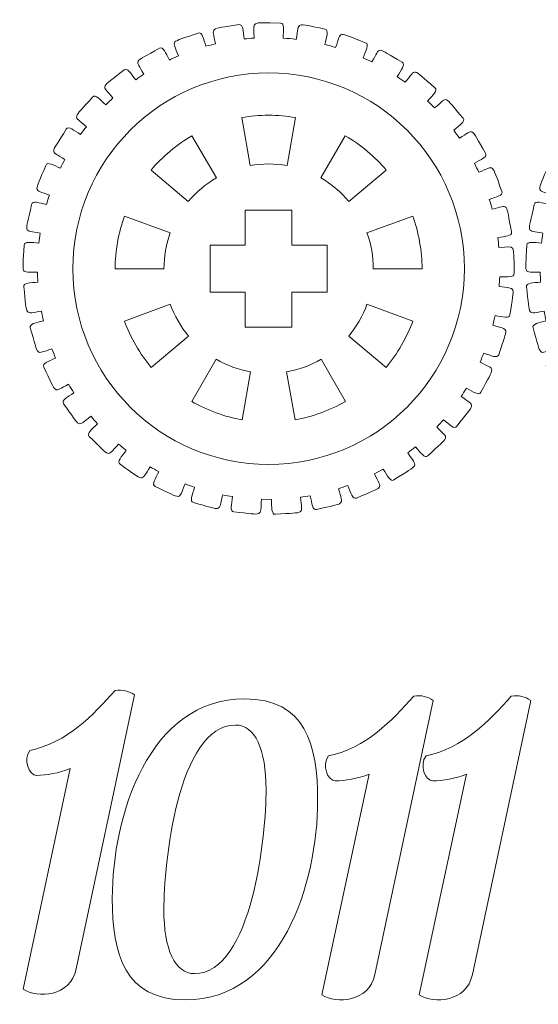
# Model space of a CAD drawing. Header units: millimetres. Extents: x -1094 to 1155, y -1556 to 1707.
# Tile 29 of 149: x -255 to -188, y -628 to -501. Entities that reach past the tile are written whole.
import ezdxf

# ---------------------------------------------------------------- set-up
doc = ezdxf.new("R2010")
doc.units = ezdxf.units.MM
doc.header["$MEASUREMENT"] = 0
doc.layers.add('Layer 1', color=7, linetype='Continuous')

msp = doc.modelspace()

# ---------------------------------------------------------------- linework, layer by layer
at = {"layer": 'Layer 1', "color": 250, "lineweight": 9}
for points, knots in [([(-221.5039, -501.7518), (-220.9439, -501.7518), (-221.1339, -502.6618), (-221.1339, -503.6918), (-221.1339, -503.6918), (-220.5739, -503.7218), (-220.0239, -503.7718), (-219.4739, -503.8418), (-219.4739, -503.8418), (-219.0239, -501.4618), (-219.7339, -501.7718), (-215.7839, -502.5218), (-215.7839, -502.5218), (-215.2339, -502.6318), (-215.5939, -503.5018), (-215.7839, -504.5118), (-215.7839, -504.5118), (-215.3239, -504.6318), (-214.8639, -504.7518), (-214.4139, -504.8918), (-214.4139, -504.8918), (-213.5939, -502.6918), (-214.3439, -502.8618), (-210.5839, -504.2718), (-210.5839, -504.2718), (-210.0539, -504.4718), (-210.5439, -505.2518), (-210.9039, -506.2018), (-210.9039, -506.2018), (-210.5239, -506.3718), (-210.1439, -506.5518), (-209.7639, -506.7418), (-209.7639, -506.7418), (-208.5839, -504.7118), (-209.3539, -504.7618), (-205.8839, -506.7818), (-205.8839, -506.7818), (-205.3939, -507.0618), (-206.0139, -507.7518), (-206.5239, -508.6218), (-206.5239, -508.6218), (-206.1739, -508.8618), (-205.8239, -509.1018), (-205.4939, -509.3518), (-205.4939, -509.3518), (-203.9939, -507.5518), (-204.7539, -507.4718), (-201.6739, -510.0418), (-201.6739, -510.0418), (-201.2439, -510.4018), (-201.9639, -510.9818), (-202.6139, -511.7518), (-202.6139, -511.7518), (-202.3039, -512.0418), (-202.0039, -512.3418), (-201.7139, -512.6418), (-201.7139, -512.6418), (-199.9339, -511.1318), (-200.6739, -510.9218), (-198.0739, -513.9718), (-198.0739, -513.9718), (-197.7139, -514.4018), (-198.5139, -514.8418), (-199.2739, -515.4918), (-199.2739, -515.4918), (-199.0239, -515.8318), (-198.7739, -516.1718), (-198.5339, -516.5218), (-198.5339, -516.5218), (-196.5439, -515.3318), (-197.2339, -515.0018), (-195.1839, -518.4518), (-195.1839, -518.4518), (-194.9039, -518.9318), (-195.7539, -519.2318), (-196.6139, -519.7418), (-196.6139, -519.7418), (-196.4239, -520.1118), (-196.2339, -520.4918), (-196.0539, -520.8818), (-196.0539, -520.8818), (-193.9139, -520.0518), (-194.5239, -519.6118), (-193.0939, -523.3518), (-193.0939, -523.3518), (-192.8939, -523.8718), (-193.7839, -524.0218), (-194.7039, -524.3818), (-194.7039, -524.3818), (-194.5839, -524.7818), (-194.4639, -525.1918), (-194.3539, -525.6018), (-194.3539, -525.6018), (-192.1139, -525.1518), (-192.6439, -524.6118), (-191.8539, -528.5418), (-191.8539, -528.5418), (-191.7439, -529.0918), (-192.6439, -529.0818), (-193.6239, -529.2718), (-193.6239, -529.2718), (-193.5639, -529.6918), (-193.5139, -530.1118), (-193.4739, -530.5418), (-193.4739, -530.5418), (-191.1939, -530.4718), (-191.6239, -529.8518), (-191.5139, -533.8618), (-191.5139, -533.8618), (-191.4939, -534.4218), (-192.3839, -534.2618), (-193.3739, -534.2918), (-193.3739, -534.2918), (-193.3839, -534.7118), (-193.4139, -535.1318), (-193.4439, -535.5518), (-193.4439, -535.5518), (-191.1839, -535.8818), (-191.5039, -535.1918), (-192.0639, -539.1618), (-192.0639, -539.1618), (-192.1439, -539.7118), (-192.9939, -539.4118), (-193.9739, -539.2718), (-193.9739, -539.2718), (-194.0539, -539.6818), (-194.1539, -540.1018), (-194.2539, -540.5118), (-194.2539, -540.5118), (-192.0739, -541.2018), (-192.2839, -540.4818), (-193.5039, -544.2918), (-193.5039, -544.2918), (-193.6739, -544.8218), (-194.4639, -544.3818), (-195.4039, -544.0818), (-195.4039, -544.0818), (-195.5639, -544.4718), (-195.7239, -544.8618), (-195.8939, -545.2518), (-195.8939, -545.2518), (-193.8639, -546.3118), (-193.9439, -545.5518), (-195.7939, -549.1118), (-195.7939, -549.1118), (-196.0439, -549.6018), (-196.7539, -549.0318), (-197.6339, -548.5718), (-197.6339, -548.5718), (-197.8539, -548.9318), (-198.0839, -549.2918), (-198.3139, -549.6418), (-198.3139, -549.6418), (-196.4739, -551.0318), (-196.4239, -550.2818), (-198.8539, -553.4718), (-198.8539, -553.4718), (-199.1839, -553.9218), (-199.7939, -553.2318), (-200.5939, -552.6218), (-200.5939, -552.6218), (-200.8739, -552.9418), (-201.1539, -553.2518), (-201.4439, -553.5518), (-201.4439, -553.5518), (-199.8539, -555.2518), (-199.6739, -554.5118), (-202.6039, -557.2518), (-202.6039, -557.2518), (-203.0139, -557.6418), (-203.4939, -556.8518), (-204.1839, -556.1118), (-204.1839, -556.1118), (-204.5139, -556.3818), (-204.8439, -556.6418), (-205.1739, -556.8918), (-205.1739, -556.8918), (-203.8839, -558.8518), (-203.5939, -558.1418), (-206.9339, -560.3518), (-206.9339, -560.3518), (-207.4039, -560.6618), (-207.7539, -559.8018), (-208.3139, -558.9518), (-208.3139, -558.9518), (-208.6739, -559.1618), (-209.0439, -559.3618), (-209.4139, -559.5618), (-209.4139, -559.5618), (-208.4739, -561.7018), (-208.0639, -561.0618), (-211.7339, -562.6718), (-211.7339, -562.6718), (-212.2439, -562.9018), (-212.4439, -561.9918), (-212.8539, -561.0618), (-212.8539, -561.0618), (-213.2439, -561.2018), (-213.6439, -561.3418), (-214.0439, -561.4718), (-214.0439, -561.4718), (-213.4739, -563.7518), (-212.9539, -563.1818), (-216.8539, -564.1518), (-216.8539, -564.1518), (-217.3939, -564.2918), (-217.4339, -563.3618), (-217.6839, -562.3718), (-217.6839, -562.3718), (-218.0939, -562.4418), (-218.5039, -562.5118), (-218.9239, -562.5718), (-218.9239, -562.5718), (-218.7439, -564.9218), (-218.1439, -564.4518), (-222.1439, -564.7518), (-222.1439, -564.7518), (-222.7039, -564.7918), (-222.5839, -563.8618), (-222.6639, -562.8418), (-222.6639, -562.8418), (-222.6639, -562.8418), (-223.9239, -562.8318), (-223.9239, -562.8318), (-223.9239, -562.8318), (-224.1439, -565.1918), (-223.4639, -564.8218), (-227.4639, -564.4418), (-227.4639, -564.4418), (-228.0239, -564.3918), (-227.7539, -563.5018), (-227.6539, -562.4918), (-227.6539, -562.4918), (-228.0739, -562.4218), (-228.4839, -562.3518), (-228.8939, -562.2618), (-228.8939, -562.2618), (-229.5039, -564.5418), (-228.7839, -564.2918), (-232.6539, -563.2518), (-232.6539, -563.2518), (-233.1939, -563.1018), (-232.7839, -562.2718), (-232.5139, -561.2918), (-232.5139, -561.2918), (-232.9139, -561.1618), (-233.3139, -561.0118), (-233.7039, -560.8618), (-233.7039, -560.8618), (-234.6839, -562.9918), (-233.9239, -562.8718), (-237.5639, -561.1918), (-237.5639, -561.1918), (-238.0739, -560.9618), (-237.5339, -560.2118), (-237.1039, -559.2918), (-237.1039, -559.2918), (-237.4739, -559.0918), (-237.8439, -558.8818), (-238.2039, -558.6718), (-238.2039, -558.6718), (-239.5239, -560.6018), (-238.7639, -560.6118), (-242.0639, -558.3418), (-242.0639, -558.3418), (-242.5239, -558.0218), (-241.8639, -557.3818), (-241.2939, -556.5518), (-241.2939, -556.5518), (-241.6239, -556.2918), (-241.9539, -556.0218), (-242.2639, -555.7518), (-242.2639, -555.7518), (-243.8939, -557.4218), (-243.1439, -557.5618), (-246.0239, -554.7618), (-246.0239, -554.7618), (-246.4239, -554.3718), (-245.6639, -553.8618), (-244.9639, -553.1418), (-244.9639, -553.1418), (-245.2439, -552.8218), (-245.5239, -552.5118), (-245.7939, -552.1818), (-245.7939, -552.1818), (-247.6739, -553.5518), (-246.9539, -553.8218), (-249.3139, -550.5818), (-249.3139, -550.5818), (-249.6439, -550.1318), (-248.8139, -549.7518), (-248.0039, -549.1618), (-248.0039, -549.1618), (-248.2339, -548.8018), (-248.4539, -548.4418), (-248.6639, -548.0818), (-248.6639, -548.0818), (-250.7339, -549.1018), (-250.0739, -549.4818), (-251.8639, -545.8918), (-251.8639, -545.8918), (-252.1039, -545.3918), (-251.2339, -545.1618), (-250.3439, -544.7218), (-250.3439, -544.7218), (-250.5039, -544.3318), (-250.6639, -543.9418), (-250.8139, -543.5418), (-250.8139, -543.5418), (-253.0039, -544.2018), (-252.4239, -544.6818), (-253.5839, -540.8518), (-253.5839, -540.8518), (-253.7339, -540.3118), (-252.8439, -540.2318), (-251.8939, -539.9518), (-251.8939, -539.9518), (-251.9839, -539.5418), (-252.0739, -539.1218), (-252.1539, -538.7118), (-252.1539, -538.7118), (-254.4239, -538.9918), (-253.9339, -539.5618), (-254.4239, -535.5818), (-254.4239, -535.5818), (-254.4939, -535.0318), (-253.5939, -535.1018), (-252.6039, -534.9818), (-252.6039, -534.9818), (-252.6339, -534.5618), (-252.6539, -534.1418), (-252.6539, -533.7218), (-252.6539, -533.7218), (-254.9439, -533.6118), (-254.5539, -534.2618), (-254.3739, -530.2518), (-254.3739, -530.2518), (-254.3439, -529.7018), (-253.4739, -529.9218), (-252.4839, -529.9718), (-252.4839, -529.9718), (-252.4339, -529.5518), (-252.3839, -529.1318), (-252.3139, -528.7118), (-252.3139, -528.7118), (-254.5539, -528.2218), (-254.2739, -528.9218), (-253.4139, -525.0118), (-253.4139, -525.0118), (-253.3039, -524.4718), (-252.4739, -524.8318), (-251.5139, -525.0418), (-251.5139, -525.0418), (-251.3939, -524.6418), (-251.2639, -524.2318), (-251.1339, -523.8318), (-251.1339, -523.8318), (-253.2539, -522.9718), (-253.1039, -523.7118), (-251.5939, -520.0018), (-251.5939, -520.0018), (-251.3939, -519.4818), (-250.6339, -519.9918), (-249.7139, -520.3618), (-249.7139, -520.3618), (-249.5339, -519.9818), (-249.3439, -519.6018), (-249.1439, -519.2318), (-249.1439, -519.2318), (-251.0939, -518.0218), (-251.0739, -518.7718), (-248.9639, -515.3718), (-248.9639, -515.3718), (-248.6639, -514.8918), (-248.0039, -515.5218), (-247.1539, -516.0518), (-247.1539, -516.0518), (-246.9039, -515.7118), (-246.6539, -515.3718), (-246.3939, -515.0418), (-246.3939, -515.0418), (-248.1339, -513.5018), (-248.2339, -514.2518), (-245.5839, -511.2518), (-245.5839, -511.2518), (-245.2139, -510.8318), (-244.6639, -511.5618), (-243.9039, -512.2318), (-243.9039, -512.2318), (-243.6039, -511.9418), (-243.3039, -511.6518), (-242.9939, -511.3618), (-242.9939, -511.3618), (-244.4539, -509.5418), (-244.6839, -510.2718), (-241.5539, -507.7618), (-241.5539, -507.7618), (-241.1239, -507.4118), (-240.6939, -508.2318), (-240.0639, -509.0218), (-240.0639, -509.0218), (-239.7239, -508.7718), (-239.3739, -508.5418), (-239.0139, -508.3118), (-239.0139, -508.3118), (-240.1539, -506.2718), (-240.5039, -506.9518), (-237.0039, -504.9918), (-237.0039, -504.9918), (-236.5139, -504.7218), (-236.2339, -505.6018), (-235.7439, -506.4918), (-235.7439, -506.4918), (-235.3639, -506.3118), (-234.9739, -506.1418), (-234.5939, -505.9718), (-234.5939, -505.9718), (-235.3639, -503.7618), (-235.8339, -504.3718), (-232.0439, -503.0418), (-232.0439, -503.0418), (-231.5139, -502.8518), (-231.3939, -503.7718), (-231.0539, -504.7318), (-231.0539, -504.7318), (-230.6539, -504.6218), (-230.2439, -504.5118), (-229.8339, -504.4218), (-229.8339, -504.4218), (-230.2239, -502.1018), (-230.7839, -502.6218), (-226.8339, -501.9518), (-226.8339, -501.9518), (-226.2739, -501.8518), (-226.3039, -502.7818), (-226.1339, -503.7918), (-226.1339, -503.7918), (-225.7239, -503.7518), (-225.3039, -503.7118), (-224.8839, -503.6918), (-224.8839, -503.6918), (-224.8839, -501.3218), (-225.5239, -501.7518), (-221.5039, -501.7518)], [0, 0, 0, 0, 0.00892857, 0.00892857, 0.00892857, 0.00892857, 0.01785714, 0.01785714, 0.01785714, 0.01785714, 0.02678571, 0.02678571, 0.02678571, 0.02678571, 0.03571429, 0.03571429, 0.03571429, 0.03571429, 0.04464286, 0.04464286, 0.04464286, 0.04464286, 0.05357143, 0.05357143, 0.05357143, 0.05357143, 0.0625, 0.0625, 0.0625, 0.0625, 0.07142857, 0.07142857, 0.07142857, 0.07142857, 0.08035714, 0.08035714, 0.08035714, 0.08035714, 0.08928571, 0.08928571, 0.08928571, 0.08928571, 0.09821429, 0.09821429, 0.09821429, 0.09821429, 0.10714286, 0.10714286, 0.10714286, 0.10714286, 0.11607143, 0.11607143, 0.11607143, 0.11607143, 0.125, 0.125, 0.125, 0.125, 0.13392857, 0.13392857, 0.13392857, 0.13392857, 0.14285714, 0.14285714, 0.14285714, 0.14285714, 0.15178571, 0.15178571, 0.15178571, 0.15178571, 0.16071429, 0.16071429, 0.16071429, 0.16071429, 0.16964286, 0.16964286, 0.16964286, 0.16964286, 0.17857143, 0.17857143, 0.17857143, 0.17857143, 0.1875, 0.1875, 0.1875, 0.1875, 0.19642857, 0.19642857, 0.19642857, 0.19642857, 0.20535714, 0.20535714, 0.20535714, 0.20535714, 0.21428571, 0.21428571, 0.21428571, 0.21428571, 0.22321429, 0.22321429, 0.22321429, 0.22321429, 0.23214286, 0.23214286, 0.23214286, 0.23214286, 0.24107143, 0.24107143, 0.24107143, 0.24107143, 0.25, 0.25, 0.25, 0.25, 0.25892857, 0.25892857, 0.25892857, 0.25892857, 0.26785714, 0.26785714, 0.26785714, 0.26785714, 0.27678571, 0.27678571, 0.27678571, 0.27678571, 0.28571429, 0.28571429, 0.28571429, 0.28571429, 0.29464286, 0.29464286, 0.29464286, 0.29464286, 0.30357143, 0.30357143, 0.30357143, 0.30357143, 0.3125, 0.3125, 0.3125, 0.3125, 0.32142857, 0.32142857, 0.32142857, 0.32142857, 0.33035714, 0.33035714, 0.33035714, 0.33035714, 0.33928571, 0.33928571, 0.33928571, 0.33928571, 0.34821429, 0.34821429, 0.34821429, 0.34821429, 0.35714286, 0.35714286, 0.35714286, 0.35714286, 0.36607143, 0.36607143, 0.36607143, 0.36607143, 0.375, 0.375, 0.375, 0.375, 0.38392857, 0.38392857, 0.38392857, 0.38392857, 0.39285714, 0.39285714, 0.39285714, 0.39285714, 0.40178571, 0.40178571, 0.40178571, 0.40178571, 0.41071429, 0.41071429, 0.41071429, 0.41071429, 0.41964286, 0.41964286, 0.41964286, 0.41964286, 0.42857143, 0.42857143, 0.42857143, 0.42857143, 0.4375, 0.4375, 0.4375, 0.4375, 0.44642857, 0.44642857, 0.44642857, 0.44642857, 0.45535714, 0.45535714, 0.45535714, 0.45535714, 0.46428571, 0.46428571, 0.46428571, 0.46428571, 0.47321429, 0.47321429, 0.47321429, 0.47321429, 0.48214286, 0.48214286, 0.48214286, 0.48214286, 0.49107143, 0.49107143, 0.49107143, 0.49107143, 0.5, 0.5, 0.5, 0.5, 0.50892857, 0.50892857, 0.50892857, 0.50892857, 0.51785714, 0.51785714, 0.51785714, 0.51785714, 0.52678571, 0.52678571, 0.52678571, 0.52678571, 0.53571429, 0.53571429, 0.53571429, 0.53571429, 0.54464286, 0.54464286, 0.54464286, 0.54464286, 0.55357143, 0.55357143, 0.55357143, 0.55357143, 0.5625, 0.5625, 0.5625, 0.5625, 0.57142857, 0.57142857, 0.57142857, 0.57142857, 0.58035714, 0.58035714, 0.58035714, 0.58035714, 0.58928571, 0.58928571, 0.58928571, 0.58928571, 0.59821429, 0.59821429, 0.59821429, 0.59821429, 0.60714286, 0.60714286, 0.60714286, 0.60714286, 0.61607143, 0.61607143, 0.61607143, 0.61607143, 0.625, 0.625, 0.625, 0.625, 0.63392857, 0.63392857, 0.63392857, 0.63392857, 0.64285714, 0.64285714, 0.64285714, 0.64285714, 0.65178571, 0.65178571, 0.65178571, 0.65178571, 0.66071429, 0.66071429, 0.66071429, 0.66071429, 0.66964286, 0.66964286, 0.66964286, 0.66964286, 0.67857143, 0.67857143, 0.67857143, 0.67857143, 0.6875, 0.6875, 0.6875, 0.6875, 0.69642857, 0.69642857, 0.69642857, 0.69642857, 0.70535714, 0.70535714, 0.70535714, 0.70535714, 0.71428571, 0.71428571, 0.71428571, 0.71428571, 0.72321429, 0.72321429, 0.72321429, 0.72321429, 0.73214286, 0.73214286, 0.73214286, 0.73214286, 0.74107143, 0.74107143, 0.74107143, 0.74107143, 0.75, 0.75, 0.75, 0.75, 0.75892857, 0.75892857, 0.75892857, 0.75892857, 0.76785714, 0.76785714, 0.76785714, 0.76785714, 0.77678571, 0.77678571, 0.77678571, 0.77678571, 0.78571429, 0.78571429, 0.78571429, 0.78571429, 0.79464286, 0.79464286, 0.79464286, 0.79464286, 0.80357143, 0.80357143, 0.80357143, 0.80357143, 0.8125, 0.8125, 0.8125, 0.8125, 0.82142857, 0.82142857, 0.82142857, 0.82142857, 0.83035714, 0.83035714, 0.83035714, 0.83035714, 0.83928571, 0.83928571, 0.83928571, 0.83928571, 0.84821429, 0.84821429, 0.84821429, 0.84821429, 0.85714286, 0.85714286, 0.85714286, 0.85714286, 0.86607143, 0.86607143, 0.86607143, 0.86607143, 0.875, 0.875, 0.875, 0.875, 0.88392857, 0.88392857, 0.88392857, 0.88392857, 0.89285714, 0.89285714, 0.89285714, 0.89285714, 0.90178571, 0.90178571, 0.90178571, 0.90178571, 0.91071429, 0.91071429, 0.91071429, 0.91071429, 0.91964286, 0.91964286, 0.91964286, 0.91964286, 0.92857143, 0.92857143, 0.92857143, 0.92857143, 0.9375, 0.9375, 0.9375, 0.9375, 0.94642857, 0.94642857, 0.94642857, 0.94642857, 0.95535714, 0.95535714, 0.95535714, 0.95535714, 0.96428571, 0.96428571, 0.96428571, 0.96428571, 0.97321429, 0.97321429, 0.97321429, 0.97321429, 0.98214286, 0.98214286, 0.98214286, 0.98214286, 1, 1, 1, 1]), ([(-157.0239, -501.7518), (-156.4639, -501.7518), (-156.6439, -502.6618), (-156.6439, -503.6918), (-156.6439, -503.6918), (-156.0939, -503.7218), (-155.5339, -503.7718), (-154.9839, -503.8418), (-154.9839, -503.8418), (-154.5339, -501.4618), (-155.2539, -501.7718), (-151.3039, -502.5218), (-151.3039, -502.5218), (-150.7439, -502.6318), (-151.1039, -503.5018), (-151.3039, -504.5118), (-151.3039, -504.5118), (-150.8439, -504.6318), (-150.3839, -504.7518), (-149.9339, -504.8918), (-149.9339, -504.8918), (-149.1139, -502.6918), (-149.8539, -502.8618), (-146.0939, -504.2718), (-146.0939, -504.2718), (-145.5739, -504.4718), (-146.0639, -505.2518), (-146.4239, -506.2018), (-146.4239, -506.2018), (-146.0339, -506.3718), (-145.6539, -506.5518), (-145.2839, -506.7418), (-145.2839, -506.7418), (-144.1039, -504.7118), (-144.8639, -504.7618), (-141.3939, -506.7818), (-141.3939, -506.7818), (-140.9139, -507.0618), (-141.5239, -507.7518), (-142.0339, -508.6218), (-142.0339, -508.6218), (-141.6839, -508.8618), (-141.3439, -509.1018), (-141.0039, -509.3518), (-141.0039, -509.3518), (-139.5039, -507.5518), (-140.2639, -507.4718), (-137.1839, -510.0418), (-137.1839, -510.0418), (-136.7539, -510.4018), (-137.4739, -510.9818), (-138.1239, -511.7518), (-138.1239, -511.7518), (-137.8239, -512.0418), (-137.5239, -512.3418), (-137.2239, -512.6418), (-137.2239, -512.6418), (-135.4539, -511.1318), (-136.1839, -510.9218), (-133.5839, -513.9718), (-133.5839, -513.9718), (-133.2239, -514.4018), (-134.0239, -514.8418), (-134.7939, -515.4918), (-134.7939, -515.4918), (-134.5339, -515.8318), (-134.2939, -516.1718), (-134.0539, -516.5218), (-134.0539, -516.5218), (-132.0639, -515.3318), (-132.7439, -515.0018), (-130.7039, -518.4518), (-130.7039, -518.4518), (-130.4139, -518.9318), (-131.2739, -519.2318), (-132.1339, -519.7418), (-132.1339, -519.7418), (-131.9339, -520.1118), (-131.7539, -520.4918), (-131.5739, -520.8818), (-131.5739, -520.8818), (-129.4239, -520.0518), (-130.0439, -519.6118), (-128.6039, -523.3518), (-128.6039, -523.3518), (-128.4039, -523.8718), (-129.3039, -524.0218), (-130.2239, -524.3818), (-130.2239, -524.3818), (-130.0939, -524.7818), (-129.9739, -525.1918), (-129.8739, -525.6018), (-129.8739, -525.6018), (-127.6239, -525.1518), (-128.1539, -524.6118), (-127.3739, -528.5418), (-127.3739, -528.5418), (-127.2639, -529.0918), (-128.1639, -529.0818), (-129.1339, -529.2718), (-129.1339, -529.2718), (-129.0739, -529.6918), (-129.0339, -530.1118), (-128.9939, -530.5418), (-128.9939, -530.5418), (-126.7039, -530.4718), (-127.1339, -529.8518), (-127.0239, -533.8618), (-127.0239, -533.8618), (-127.0139, -534.4218), (-127.8939, -534.2618), (-128.8839, -534.2918), (-128.8839, -534.2918), (-128.9039, -534.7118), (-128.9239, -535.1318), (-128.9539, -535.5518), (-128.9539, -535.5518), (-126.6939, -535.8818), (-127.0139, -535.1918), (-127.5839, -539.1618), (-127.5839, -539.1618), (-127.6639, -539.7118), (-128.5039, -539.4118), (-129.4839, -539.2718), (-129.4839, -539.2718), (-129.5739, -539.6818), (-129.6639, -540.1018), (-129.7739, -540.5118), (-129.7739, -540.5118), (-127.5939, -541.2018), (-127.7939, -540.4818), (-129.0239, -544.2918), (-129.0239, -544.2918), (-129.1939, -544.8218), (-129.9739, -544.3818), (-130.9239, -544.0818), (-130.9239, -544.0818), (-131.0739, -544.4718), (-131.2439, -544.8618), (-131.4139, -545.2518), (-131.4139, -545.2518), (-129.3739, -546.3118), (-129.4539, -545.5518), (-131.3039, -549.1118), (-131.3039, -549.1118), (-131.5639, -549.6018), (-132.2639, -549.0318), (-133.1539, -548.5718), (-133.1539, -548.5718), (-133.3739, -548.9318), (-133.5939, -549.2918), (-133.8339, -549.6418), (-133.8339, -549.6418), (-131.9939, -551.0318), (-131.9439, -550.2818), (-134.3639, -553.4718), (-134.3639, -553.4718), (-134.7039, -553.9218), (-135.3039, -553.2318), (-136.1039, -552.6218), (-136.1039, -552.6218), (-136.3839, -552.9418), (-136.6639, -553.2518), (-136.9539, -553.5518), (-136.9539, -553.5518), (-135.3639, -555.2518), (-135.1939, -554.5118), (-138.1139, -557.2518), (-138.1139, -557.2518), (-138.5239, -557.6418), (-139.0039, -556.8518), (-139.7039, -556.1118), (-139.7039, -556.1118), (-140.0239, -556.3818), (-140.3539, -556.6418), (-140.6939, -556.8918), (-140.6939, -556.8918), (-139.4039, -558.8518), (-139.1039, -558.1418), (-142.4539, -560.3518), (-142.4539, -560.3518), (-142.9239, -560.6618), (-143.2639, -559.8018), (-143.8239, -558.9518), (-143.8239, -558.9518), (-144.1839, -559.1618), (-144.5539, -559.3618), (-144.9339, -559.5618), (-144.9339, -559.5618), (-143.9839, -561.7018), (-143.5739, -561.0618), (-147.2439, -562.6718), (-147.2439, -562.6718), (-147.7639, -562.9018), (-147.9539, -561.9918), (-148.3639, -561.0618), (-148.3639, -561.0618), (-148.7639, -561.2018), (-149.1539, -561.3418), (-149.5539, -561.4718), (-149.5539, -561.4718), (-148.9839, -563.7518), (-148.4739, -563.1818), (-152.3639, -564.1518), (-152.3639, -564.1518), (-152.9139, -564.2918), (-152.9539, -563.3618), (-153.1939, -562.3718), (-153.1939, -562.3718), (-153.6039, -562.4418), (-154.0239, -562.5118), (-154.4439, -562.5718), (-154.4439, -562.5718), (-154.2639, -564.9218), (-153.6539, -564.4518), (-157.6639, -564.7518), (-157.6639, -564.7518), (-158.2239, -564.7918), (-158.1039, -563.8618), (-158.1839, -562.8418), (-158.1839, -562.8418), (-158.1839, -562.8418), (-159.4339, -562.8318), (-159.4339, -562.8318), (-159.4339, -562.8318), (-159.6539, -565.1918), (-158.9839, -564.8218), (-162.9739, -564.4418), (-162.9739, -564.4418), (-163.5339, -564.3918), (-163.2639, -563.5018), (-163.1739, -562.4918), (-163.1739, -562.4918), (-163.5839, -562.4218), (-164.0039, -562.3518), (-164.4039, -562.2618), (-164.4039, -562.2618), (-165.0239, -564.5418), (-164.2939, -564.2918), (-168.1639, -563.2518), (-168.1639, -563.2518), (-168.7139, -563.1018), (-168.2939, -562.2718), (-168.0339, -561.2918), (-168.0339, -561.2918), (-168.4339, -561.1618), (-168.8239, -561.0118), (-169.2139, -560.8618), (-169.2139, -560.8618), (-170.2039, -562.9918), (-169.4439, -562.8718), (-173.0839, -561.1918), (-173.0839, -561.1918), (-173.5939, -560.9618), (-173.0439, -560.2118), (-172.6239, -559.2918), (-172.6239, -559.2918), (-172.9939, -559.0918), (-173.3539, -558.8818), (-173.7139, -558.6718), (-173.7139, -558.6718), (-175.0439, -560.6018), (-174.2739, -560.6118), (-177.5839, -558.3418), (-177.5839, -558.3418), (-178.0439, -558.0218), (-177.3839, -557.3818), (-176.8039, -556.5518), (-176.8039, -556.5518), (-177.1339, -556.2918), (-177.4639, -556.0218), (-177.7839, -555.7518), (-177.7839, -555.7518), (-179.4139, -557.4218), (-178.6639, -557.5618), (-181.5339, -554.7618), (-181.5339, -554.7618), (-181.9339, -554.3718), (-181.1839, -553.8618), (-180.4739, -553.1418), (-180.4739, -553.1418), (-180.7639, -552.8218), (-181.0339, -552.5118), (-181.3039, -552.1818), (-181.3039, -552.1818), (-183.1839, -553.5518), (-182.4739, -553.8218), (-184.8339, -550.5818), (-184.8339, -550.5818), (-185.1639, -550.1318), (-184.3339, -549.7518), (-183.5239, -549.1618), (-183.5239, -549.1618), (-183.7539, -548.8018), (-183.9739, -548.4418), (-184.1839, -548.0818), (-184.1839, -548.0818), (-186.2539, -549.1018), (-185.5939, -549.4818), (-187.3739, -545.8918), (-187.3739, -545.8918), (-187.6239, -545.3918), (-186.7539, -545.1618), (-185.8539, -544.7218), (-185.8539, -544.7218), (-186.0239, -544.3318), (-186.1739, -543.9418), (-186.3239, -543.5418), (-186.3239, -543.5418), (-188.5239, -544.2018), (-187.9439, -544.6818), (-189.0939, -540.8518), (-189.0939, -540.8518), (-189.2539, -540.3118), (-188.3539, -540.2318), (-187.4039, -539.9518), (-187.4039, -539.9518), (-187.5039, -539.5418), (-187.5939, -539.1218), (-187.6639, -538.7118), (-187.6639, -538.7118), (-189.9339, -538.9918), (-189.4539, -539.5618), (-189.9339, -535.5818), (-189.9339, -535.5818), (-190.0039, -535.0318), (-189.1039, -535.1018), (-188.1239, -534.9818), (-188.1239, -534.9818), (-188.1439, -534.5618), (-188.1639, -534.1418), (-188.1739, -533.7218), (-188.1739, -533.7218), (-190.4539, -533.6118), (-190.0739, -534.2618), (-189.8839, -530.2518), (-189.8839, -530.2518), (-189.8539, -529.7018), (-188.9839, -529.9218), (-187.9939, -529.9718), (-187.9939, -529.9718), (-187.9539, -529.5518), (-187.8939, -529.1318), (-187.8339, -528.7118), (-187.8339, -528.7118), (-190.0639, -528.2218), (-189.7939, -528.9218), (-188.9339, -525.0118), (-188.9339, -525.0118), (-188.8139, -524.4718), (-187.9939, -524.8318), (-187.0239, -525.0418), (-187.0239, -525.0418), (-186.9139, -524.6418), (-186.7839, -524.2318), (-186.6539, -523.8318), (-186.6539, -523.8318), (-188.7639, -522.9718), (-188.6239, -523.7118), (-187.1139, -520.0018), (-187.1139, -520.0018), (-186.9039, -519.4818), (-186.1539, -519.9918), (-185.2339, -520.3618), (-185.2339, -520.3618), (-185.0439, -519.9818), (-184.8539, -519.6018), (-184.6539, -519.2318), (-184.6539, -519.2318), (-186.6039, -518.0218), (-186.5839, -518.7718), (-184.4739, -515.3718), (-184.4739, -515.3718), (-184.1839, -514.8918), (-183.5239, -515.5218), (-182.6639, -516.0518), (-182.6639, -516.0518), (-182.4239, -515.7118), (-182.1739, -515.3718), (-181.9139, -515.0418), (-181.9139, -515.0418), (-183.6439, -513.5018), (-183.7539, -514.2518), (-181.0939, -511.2518), (-181.0939, -511.2518), (-180.7239, -510.8318), (-180.1739, -511.5618), (-179.4239, -512.2318), (-179.4239, -512.2318), (-179.1239, -511.9418), (-178.8139, -511.6518), (-178.5039, -511.3618), (-178.5039, -511.3618), (-179.9639, -509.5418), (-180.1939, -510.2718), (-177.0739, -507.7618), (-177.0739, -507.7618), (-176.6339, -507.4118), (-176.2139, -508.2318), (-175.5739, -509.0218), (-175.5739, -509.0218), (-175.2339, -508.7718), (-174.8839, -508.5418), (-174.5339, -508.3118), (-174.5339, -508.3118), (-175.6739, -506.2718), (-176.0239, -506.9518), (-172.5139, -504.9918), (-172.5139, -504.9918), (-172.0239, -504.7218), (-171.7439, -505.6018), (-171.2539, -506.4918), (-171.2539, -506.4918), (-170.8739, -506.3118), (-170.4939, -506.1418), (-170.1039, -505.9718), (-170.1039, -505.9718), (-170.8839, -503.7618), (-171.3439, -504.3718), (-167.5639, -503.0418), (-167.5639, -503.0418), (-167.0339, -502.8518), (-166.9039, -503.7718), (-166.5639, -504.7318), (-166.5639, -504.7318), (-166.1639, -504.6218), (-165.7539, -504.5118), (-165.3439, -504.4218), (-165.3439, -504.4218), (-165.7439, -502.1018), (-166.3039, -502.6218), (-162.3439, -501.9518), (-162.3439, -501.9518), (-161.7939, -501.8518), (-161.8239, -502.7818), (-161.6539, -503.7918), (-161.6539, -503.7918), (-161.2339, -503.7518), (-160.8139, -503.7118), (-160.3939, -503.6918), (-160.3939, -503.6918), (-160.3939, -501.3218), (-161.0339, -501.7518), (-157.0239, -501.7518)], [0, 0, 0, 0, 0.00892857, 0.00892857, 0.00892857, 0.00892857, 0.01785714, 0.01785714, 0.01785714, 0.01785714, 0.02678571, 0.02678571, 0.02678571, 0.02678571, 0.03571429, 0.03571429, 0.03571429, 0.03571429, 0.04464286, 0.04464286, 0.04464286, 0.04464286, 0.05357143, 0.05357143, 0.05357143, 0.05357143, 0.0625, 0.0625, 0.0625, 0.0625, 0.07142857, 0.07142857, 0.07142857, 0.07142857, 0.08035714, 0.08035714, 0.08035714, 0.08035714, 0.08928571, 0.08928571, 0.08928571, 0.08928571, 0.09821429, 0.09821429, 0.09821429, 0.09821429, 0.10714286, 0.10714286, 0.10714286, 0.10714286, 0.11607143, 0.11607143, 0.11607143, 0.11607143, 0.125, 0.125, 0.125, 0.125, 0.13392857, 0.13392857, 0.13392857, 0.13392857, 0.14285714, 0.14285714, 0.14285714, 0.14285714, 0.15178571, 0.15178571, 0.15178571, 0.15178571, 0.16071429, 0.16071429, 0.16071429, 0.16071429, 0.16964286, 0.16964286, 0.16964286, 0.16964286, 0.17857143, 0.17857143, 0.17857143, 0.17857143, 0.1875, 0.1875, 0.1875, 0.1875, 0.19642857, 0.19642857, 0.19642857, 0.19642857, 0.20535714, 0.20535714, 0.20535714, 0.20535714, 0.21428571, 0.21428571, 0.21428571, 0.21428571, 0.22321429, 0.22321429, 0.22321429, 0.22321429, 0.23214286, 0.23214286, 0.23214286, 0.23214286, 0.24107143, 0.24107143, 0.24107143, 0.24107143, 0.25, 0.25, 0.25, 0.25, 0.25892857, 0.25892857, 0.25892857, 0.25892857, 0.26785714, 0.26785714, 0.26785714, 0.26785714, 0.27678571, 0.27678571, 0.27678571, 0.27678571, 0.28571429, 0.28571429, 0.28571429, 0.28571429, 0.29464286, 0.29464286, 0.29464286, 0.29464286, 0.30357143, 0.30357143, 0.30357143, 0.30357143, 0.3125, 0.3125, 0.3125, 0.3125, 0.32142857, 0.32142857, 0.32142857, 0.32142857, 0.33035714, 0.33035714, 0.33035714, 0.33035714, 0.33928571, 0.33928571, 0.33928571, 0.33928571, 0.34821429, 0.34821429, 0.34821429, 0.34821429, 0.35714286, 0.35714286, 0.35714286, 0.35714286, 0.36607143, 0.36607143, 0.36607143, 0.36607143, 0.375, 0.375, 0.375, 0.375, 0.38392857, 0.38392857, 0.38392857, 0.38392857, 0.39285714, 0.39285714, 0.39285714, 0.39285714, 0.40178571, 0.40178571, 0.40178571, 0.40178571, 0.41071429, 0.41071429, 0.41071429, 0.41071429, 0.41964286, 0.41964286, 0.41964286, 0.41964286, 0.42857143, 0.42857143, 0.42857143, 0.42857143, 0.4375, 0.4375, 0.4375, 0.4375, 0.44642857, 0.44642857, 0.44642857, 0.44642857, 0.45535714, 0.45535714, 0.45535714, 0.45535714, 0.46428571, 0.46428571, 0.46428571, 0.46428571, 0.47321429, 0.47321429, 0.47321429, 0.47321429, 0.48214286, 0.48214286, 0.48214286, 0.48214286, 0.49107143, 0.49107143, 0.49107143, 0.49107143, 0.5, 0.5, 0.5, 0.5, 0.50892857, 0.50892857, 0.50892857, 0.50892857, 0.51785714, 0.51785714, 0.51785714, 0.51785714, 0.52678571, 0.52678571, 0.52678571, 0.52678571, 0.53571429, 0.53571429, 0.53571429, 0.53571429, 0.54464286, 0.54464286, 0.54464286, 0.54464286, 0.55357143, 0.55357143, 0.55357143, 0.55357143, 0.5625, 0.5625, 0.5625, 0.5625, 0.57142857, 0.57142857, 0.57142857, 0.57142857, 0.58035714, 0.58035714, 0.58035714, 0.58035714, 0.58928571, 0.58928571, 0.58928571, 0.58928571, 0.59821429, 0.59821429, 0.59821429, 0.59821429, 0.60714286, 0.60714286, 0.60714286, 0.60714286, 0.61607143, 0.61607143, 0.61607143, 0.61607143, 0.625, 0.625, 0.625, 0.625, 0.63392857, 0.63392857, 0.63392857, 0.63392857, 0.64285714, 0.64285714, 0.64285714, 0.64285714, 0.65178571, 0.65178571, 0.65178571, 0.65178571, 0.66071429, 0.66071429, 0.66071429, 0.66071429, 0.66964286, 0.66964286, 0.66964286, 0.66964286, 0.67857143, 0.67857143, 0.67857143, 0.67857143, 0.6875, 0.6875, 0.6875, 0.6875, 0.69642857, 0.69642857, 0.69642857, 0.69642857, 0.70535714, 0.70535714, 0.70535714, 0.70535714, 0.71428571, 0.71428571, 0.71428571, 0.71428571, 0.72321429, 0.72321429, 0.72321429, 0.72321429, 0.73214286, 0.73214286, 0.73214286, 0.73214286, 0.74107143, 0.74107143, 0.74107143, 0.74107143, 0.75, 0.75, 0.75, 0.75, 0.75892857, 0.75892857, 0.75892857, 0.75892857, 0.76785714, 0.76785714, 0.76785714, 0.76785714, 0.77678571, 0.77678571, 0.77678571, 0.77678571, 0.78571429, 0.78571429, 0.78571429, 0.78571429, 0.79464286, 0.79464286, 0.79464286, 0.79464286, 0.80357143, 0.80357143, 0.80357143, 0.80357143, 0.8125, 0.8125, 0.8125, 0.8125, 0.82142857, 0.82142857, 0.82142857, 0.82142857, 0.83035714, 0.83035714, 0.83035714, 0.83035714, 0.83928571, 0.83928571, 0.83928571, 0.83928571, 0.84821429, 0.84821429, 0.84821429, 0.84821429, 0.85714286, 0.85714286, 0.85714286, 0.85714286, 0.86607143, 0.86607143, 0.86607143, 0.86607143, 0.875, 0.875, 0.875, 0.875, 0.88392857, 0.88392857, 0.88392857, 0.88392857, 0.89285714, 0.89285714, 0.89285714, 0.89285714, 0.90178571, 0.90178571, 0.90178571, 0.90178571, 0.91071429, 0.91071429, 0.91071429, 0.91071429, 0.91964286, 0.91964286, 0.91964286, 0.91964286, 0.92857143, 0.92857143, 0.92857143, 0.92857143, 0.9375, 0.9375, 0.9375, 0.9375, 0.94642857, 0.94642857, 0.94642857, 0.94642857, 0.95535714, 0.95535714, 0.95535714, 0.95535714, 0.96428571, 0.96428571, 0.96428571, 0.96428571, 0.97321429, 0.97321429, 0.97321429, 0.97321429, 0.98214286, 0.98214286, 0.98214286, 0.98214286, 1, 1, 1, 1]), ([(-220.6539, -520.0318), (-222.1939, -519.7618), (-223.8339, -519.7618), (-225.3639, -520.0318), (-225.3639, -520.0318), (-225.3639, -520.0318), (-226.4339, -513.8718), (-226.4339, -513.8718), (-226.4339, -513.8718), (-224.3039, -513.4818), (-221.7139, -513.4818), (-219.5839, -513.8718), (-219.5839, -513.8718), (-219.5839, -513.8718), (-220.6539, -520.0318), (-220.6539, -520.0318)], [0, 0, 0, 0, 0.2, 0.2, 0.2, 0.2, 0.4, 0.4, 0.4, 0.4, 0.6, 0.6, 0.6, 0.6, 1, 1, 1, 1]), ([(-229.7039, -521.6118), (-231.0539, -522.3918), (-232.3139, -523.4418), (-233.3139, -524.6418), (-233.3139, -524.6418), (-233.3139, -524.6418), (-238.0939, -520.6018), (-238.0939, -520.6018), (-238.0939, -520.6018), (-236.7039, -518.9418), (-234.7239, -517.2818), (-232.8439, -516.2018), (-232.8439, -516.2018), (-232.8439, -516.2018), (-229.7039, -521.6118), (-229.7039, -521.6118)], [0, 0, 0, 0, 0.2, 0.2, 0.2, 0.2, 0.4, 0.4, 0.4, 0.4, 0.6, 0.6, 0.6, 0.6, 1, 1, 1, 1]), ([(-216.3139, -521.6118), (-216.3139, -521.6118), (-213.1739, -516.2018), (-213.1739, -516.2018), (-213.1739, -516.2018), (-211.2939, -517.2818), (-209.3139, -518.9418), (-207.9239, -520.6018), (-207.9239, -520.6018), (-207.9239, -520.6018), (-212.7139, -524.6418), (-212.7139, -524.6418), (-212.7139, -524.6418), (-213.7139, -523.4418), (-214.9639, -522.3918), (-216.3139, -521.6118)], [0, 0, 0, 0, 0.2, 0.2, 0.2, 0.2, 0.4, 0.4, 0.4, 0.4, 0.6, 0.6, 0.6, 0.6, 1, 1, 1, 1]), ([(-235.6239, -528.6418), (-236.1539, -530.1018), (-236.4439, -531.7118), (-236.4339, -533.2718), (-236.4339, -533.2718), (-236.4339, -533.2718), (-242.6939, -533.2618), (-242.6939, -533.2618), (-242.6939, -533.2618), (-242.7039, -531.0918), (-242.2539, -528.5418), (-241.5039, -526.5118), (-241.5039, -526.5118), (-241.5039, -526.5118), (-235.6239, -528.6418), (-235.6239, -528.6418)], [0, 0, 0, 0, 0.2, 0.2, 0.2, 0.2, 0.4, 0.4, 0.4, 0.4, 0.6, 0.6, 0.6, 0.6, 1, 1, 1, 1]), ([(-220.0139, -540.7518), (-220.0139, -540.7518), (-226.0139, -540.7518), (-226.0139, -540.7518), (-226.0139, -540.7518), (-226.0139, -540.7518), (-226.0139, -536.2518), (-226.0139, -536.2518), (-226.0139, -536.2518), (-226.0139, -536.2518), (-230.5139, -536.2518), (-230.5139, -536.2518), (-230.5139, -536.2518), (-230.5139, -536.2518), (-230.5139, -530.2518), (-230.5139, -530.2518), (-230.5139, -530.2518), (-230.5139, -530.2518), (-226.0139, -530.2518), (-226.0139, -530.2518), (-226.0139, -530.2518), (-226.0139, -530.2518), (-226.0139, -525.7518), (-226.0139, -525.7518), (-226.0139, -525.7518), (-226.0139, -525.7518), (-220.0139, -525.7518), (-220.0139, -525.7518), (-220.0139, -525.7518), (-220.0139, -525.7518), (-220.0139, -530.2518), (-220.0139, -530.2518), (-220.0139, -530.2518), (-220.0139, -530.2518), (-215.5139, -530.2518), (-215.5139, -530.2518), (-215.5139, -530.2518), (-215.5139, -530.2518), (-215.5139, -536.2518), (-215.5139, -536.2518), (-215.5139, -536.2518), (-215.5139, -536.2518), (-220.0139, -536.2518), (-220.0139, -536.2518), (-220.0139, -536.2518), (-220.0139, -536.2518), (-220.0139, -540.7518), (-220.0139, -540.7518)], [0, 0, 0, 0, 0.07692308, 0.07692308, 0.07692308, 0.07692308, 0.15384615, 0.15384615, 0.15384615, 0.15384615, 0.23076923, 0.23076923, 0.23076923, 0.23076923, 0.30769231, 0.30769231, 0.30769231, 0.30769231, 0.38461538, 0.38461538, 0.38461538, 0.38461538, 0.46153846, 0.46153846, 0.46153846, 0.46153846, 0.53846154, 0.53846154, 0.53846154, 0.53846154, 0.61538462, 0.61538462, 0.61538462, 0.61538462, 0.69230769, 0.69230769, 0.69230769, 0.69230769, 0.76923077, 0.76923077, 0.76923077, 0.76923077, 0.84615385, 0.84615385, 0.84615385, 0.84615385, 1, 1, 1, 1]), ([(-209.5839, -533.2718), (-209.5839, -531.7118), (-209.8639, -530.1018), (-210.4039, -528.6418), (-210.4039, -528.6418), (-210.4039, -528.6418), (-204.5139, -526.5118), (-204.5139, -526.5118), (-204.5139, -526.5118), (-203.7739, -528.5418), (-203.3239, -531.0918), (-203.3239, -533.2618), (-203.3239, -533.2618), (-203.3239, -533.2618), (-209.5839, -533.2718), (-209.5839, -533.2718)], [0, 0, 0, 0, 0.2, 0.2, 0.2, 0.2, 0.4, 0.4, 0.4, 0.4, 0.6, 0.6, 0.6, 0.6, 1, 1, 1, 1]), ([(-235.6339, -537.8218), (-235.1039, -539.2918), (-234.2839, -540.7018), (-233.2839, -541.9018), (-233.2839, -541.9018), (-233.2839, -541.9018), (-238.0839, -545.9118), (-238.0839, -545.9118), (-238.0839, -545.9118), (-239.4839, -544.2518), (-240.7739, -542.0118), (-241.5139, -539.9718), (-241.5139, -539.9718), (-241.5139, -539.9718), (-235.6339, -537.8218), (-235.6339, -537.8218)], [0, 0, 0, 0, 0.2, 0.2, 0.2, 0.2, 0.4, 0.4, 0.4, 0.4, 0.6, 0.6, 0.6, 0.6, 1, 1, 1, 1]), ([(-212.7439, -541.9018), (-211.7339, -540.7118), (-210.9239, -539.2918), (-210.3939, -537.8218), (-210.3939, -537.8218), (-210.3939, -537.8218), (-204.5139, -539.9818), (-204.5139, -539.9818), (-204.5139, -539.9818), (-205.2439, -542.0118), (-206.5439, -544.2518), (-207.9339, -545.9118), (-207.9339, -545.9118), (-207.9339, -545.9118), (-212.7439, -541.9018), (-212.7439, -541.9018)], [0, 0, 0, 0, 0.2, 0.2, 0.2, 0.2, 0.4, 0.4, 0.4, 0.4, 0.6, 0.6, 0.6, 0.6, 1, 1, 1, 1]), ([(-229.7439, -544.8618), (-228.3939, -545.6518), (-226.8539, -546.2118), (-225.3239, -546.4718), (-225.3239, -546.4718), (-225.3239, -546.4718), (-226.4239, -552.6418), (-226.4239, -552.6418), (-226.4239, -552.6418), (-228.5539, -552.2718), (-230.9839, -551.3818), (-232.8639, -550.2918), (-232.8639, -550.2918), (-232.8639, -550.2918), (-229.7439, -544.8618), (-229.7439, -544.8618)], [0, 0, 0, 0, 0.2, 0.2, 0.2, 0.2, 0.4, 0.4, 0.4, 0.4, 0.6, 0.6, 0.6, 0.6, 1, 1, 1, 1]), ([(-220.7039, -546.4718), (-219.1639, -546.2118), (-217.6339, -545.6518), (-216.2839, -544.8718), (-216.2839, -544.8718), (-216.2839, -544.8718), (-213.1639, -550.2918), (-213.1639, -550.2918), (-213.1639, -550.2918), (-215.0339, -551.3818), (-217.4639, -552.2718), (-219.6039, -552.6418), (-219.6039, -552.6418), (-219.6039, -552.6418), (-220.7039, -546.4718), (-220.7039, -546.4718)], [0, 0, 0, 0, 0.2, 0.2, 0.2, 0.2, 0.4, 0.4, 0.4, 0.4, 0.6, 0.6, 0.6, 0.6, 1, 1, 1, 1]), ([(-240.2139, -587.9218), (-240.9239, -587.4118), (-241.7339, -587.2018), (-242.7039, -587.3618), (-242.7039, -587.3618), (-245.5539, -590.5618), (-248.8539, -594.0218), (-253.6439, -595.0418), (-253.6439, -595.0418), (-254.5539, -596.2118), (-253.7439, -598.2418), (-252.7739, -598.2418), (-252.7739, -598.2418), (-251.5039, -598.2418), (-249.9239, -597.9318), (-248.4539, -597.3718), (-248.4539, -597.3718), (-248.4539, -597.3718), (-254.5039, -625.6518), (-254.5039, -625.6518), (-254.5039, -625.6518), (-252.6539, -626.8818), (-248.4439, -626.6218), (-247.6939, -623.0618), (-247.6939, -623.0618), (-247.6939, -623.0618), (-240.2139, -587.9218), (-240.2139, -587.9218)], [0, 0, 0, 0, 0.125, 0.125, 0.125, 0.125, 0.25, 0.25, 0.25, 0.25, 0.375, 0.375, 0.375, 0.375, 0.5, 0.5, 0.5, 0.5, 0.625, 0.625, 0.625, 0.625, 0.75, 0.75, 0.75, 0.75, 1, 1, 1, 1]), ([(-216.7239, -601.4518), (-216.7239, -594.2218), (-218.2939, -588.4318), (-226.0839, -588.4318), (-226.0839, -588.4318), (-238.3839, -588.4318), (-243.0639, -603.4318), (-243.0639, -614.0118), (-243.0639, -614.0118), (-243.0639, -621.2318), (-241.4839, -627.0318), (-233.7039, -627.0318), (-233.7039, -627.0318), (-221.4039, -627.0318), (-216.7239, -612.0218), (-216.7239, -601.4518)], [0, 0, 0, 0, 0.2, 0.2, 0.2, 0.2, 0.4, 0.4, 0.4, 0.4, 0.6, 0.6, 0.6, 0.6, 1, 1, 1, 1]), ([(-201.8939, -588.6318), (-202.6139, -588.1218), (-203.4239, -587.9218), (-204.3939, -588.0718), (-204.3939, -588.0718), (-207.2339, -591.2818), (-210.5439, -594.7318), (-215.3239, -595.7518), (-215.3239, -595.7518), (-216.2439, -596.9218), (-215.4239, -598.9518), (-214.4639, -598.9518), (-214.4639, -598.9518), (-213.1839, -598.9518), (-211.6139, -598.6518), (-210.1339, -598.0918), (-210.1339, -598.0918), (-210.1339, -598.0918), (-216.1839, -626.3718), (-216.1839, -626.3718), (-216.1839, -626.3718), (-214.3439, -627.6018), (-210.1339, -627.3318), (-209.3739, -623.7718), (-209.3739, -623.7718), (-209.3739, -623.7718), (-201.8939, -588.6318), (-201.8939, -588.6318)], [0, 0, 0, 0, 0.125, 0.125, 0.125, 0.125, 0.25, 0.25, 0.25, 0.25, 0.375, 0.375, 0.375, 0.375, 0.5, 0.5, 0.5, 0.5, 0.625, 0.625, 0.625, 0.625, 0.75, 0.75, 0.75, 0.75, 1, 1, 1, 1]), ([(-189.3939, -588.6318), (-190.1039, -588.1218), (-190.9239, -587.9218), (-191.8839, -588.0718), (-191.8839, -588.0718), (-194.7339, -591.2818), (-198.0439, -594.7318), (-202.8239, -595.7518), (-202.8239, -595.7518), (-203.7339, -596.9218), (-202.9239, -598.9518), (-201.9539, -598.9518), (-201.9539, -598.9518), (-200.6839, -598.9518), (-199.1139, -598.6518), (-197.6339, -598.0918), (-197.6339, -598.0918), (-197.6339, -598.0918), (-203.6839, -626.3718), (-203.6839, -626.3718), (-203.6839, -626.3718), (-201.8439, -627.6018), (-197.6339, -627.3318), (-196.8739, -623.7718), (-196.8739, -623.7718), (-196.8739, -623.7718), (-189.3939, -588.6318), (-189.3939, -588.6318)], [0, 0, 0, 0, 0.125, 0.125, 0.125, 0.125, 0.25, 0.25, 0.25, 0.25, 0.375, 0.375, 0.375, 0.375, 0.5, 0.5, 0.5, 0.5, 0.625, 0.625, 0.625, 0.625, 0.75, 0.75, 0.75, 0.75, 1, 1, 1, 1]), ([(-236.4539, -615.3818), (-236.4539, -609.8918), (-234.7239, -591.7818), (-227.2439, -591.7818), (-227.2439, -591.7818), (-224.7539, -591.7818), (-223.3339, -594.8918), (-223.3339, -600.0718), (-223.3339, -600.0718), (-223.3339, -605.5718), (-225.0639, -623.6718), (-232.5339, -623.6718), (-232.5339, -623.6718), (-235.0339, -623.6718), (-236.4539, -620.5718), (-236.4539, -615.3818)], [0, 0, 0, 0, 0.2, 0.2, 0.2, 0.2, 0.4, 0.4, 0.4, 0.4, 0.6, 0.6, 0.6, 0.6, 1, 1, 1, 1])]:
    msp.add_open_spline(points, degree=3, knots=knots, dxfattribs=at)
at = {"layer": 'Layer 1', "color": 242, "lineweight": 9}
msp.add_open_spline([(-248.1239, -533.2518), (-248.1239, -547.1218), (-236.8839, -558.3618), (-223.0139, -558.3618), (-223.0139, -558.3618), (-209.1439, -558.3618), (-197.9039, -547.1218), (-197.9039, -533.2518), (-197.9039, -533.2518), (-197.9039, -519.3818), (-209.1439, -508.1418), (-223.0139, -508.1418), (-223.0139, -508.1418), (-236.8839, -508.1418), (-248.1239, -519.3818), (-248.1239, -533.2518)], degree=3, knots=[0, 0, 0, 0, 0.2, 0.2, 0.2, 0.2, 0.4, 0.4, 0.4, 0.4, 0.6, 0.6, 0.6, 0.6, 1, 1, 1, 1], dxfattribs=at)

doc.saveas('drawing.dxf')
